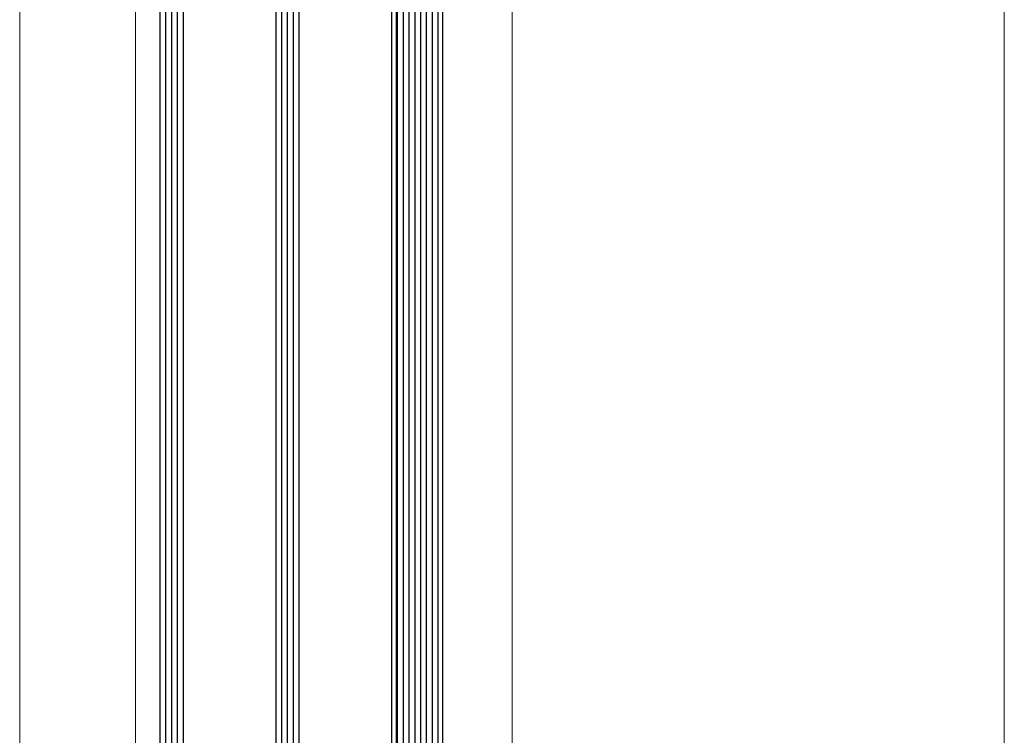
# Model space of a CAD drawing. Extents: x 4615668 to 9294084, y 5325188 to 10688993.
# Tile 133 of 256: x 4635729 to 4635746, y 5331909 to 5331921. Entities that reach past the tile are written whole.
import ezdxf

# ---------------------------------------------------------------- set-up
doc = ezdxf.new("R2010")
doc.units = 0
doc.header["$MEASUREMENT"] = 0
doc.layers.add('A_wymiary', color=152, linetype='Continuous', lineweight=5)
doc.layers.add('Wymiat 100', color=251, linetype='Continuous', lineweight=5)
doc.layers.add('CrossSectionsGlass', color=7, linetype='Continuous')
doc.layers.add('STOLARKA', color=4, linetype='Continuous')

# ---------------------------------------------------------------- blocks, each defined once
blk = doc.blocks.new('G$CA57B7548')
at = {"layer": 'A_wymiary', "ltscale": 40}
blk.add_lwpolyline([(2, 45.99), (0, 45.99), (0, 678.989), (2, 678.989), (2, 46.027)], dxfattribs=at)
for points in [[(8.5, 678.989), (6.5, 678.989), (6.5, 45.989), (8.5, 45.989)], [(8.5, 45.989), (17, 45.989), (17, 678.989), (8.5, 678.989)]]:
    blk.add_lwpolyline(points, close=True, dxfattribs=at)
at = {"layer": 'CrossSectionsGlass'}
for p, q in [((2.52, 315.389), (2.52, 190.59)), ((2.62, 315.389), (2.62, 190.59)), ((2.72, 315.389), (2.72, 190.59)), ((4.52, 315.389), (4.52, 190.59)), ((4.62, 315.389), (4.62, 190.59)), ((4.72, 315.389), (4.72, 190.59)), ((6.52, 315.389), (6.52, 190.59)), ((6.62, 315.389), (6.62, 190.59)), ((6.72, 315.389), (6.72, 190.59)), ((6.82, 315.389), (6.82, 190.59)), ((6.92, 315.389), (6.92, 190.59)), ((7.02, 315.389), (7.02, 190.59)), ((7.12, 315.389), (7.12, 190.59)), ((7.22, 315.389), (7.22, 190.59)), ((2.42, 315.339), (2.42, 190.64)), ((2.82, 315.339), (2.82, 190.64)), ((4.42, 315.339), (4.42, 190.64)), ((4.82, 315.339), (4.82, 190.64)), ((6.42, 315.339), (6.42, 190.64)), ((7.3, 315.339), (7.3, 190.64))]:
    blk.add_line(p, q, dxfattribs=at)

msp = doc.modelspace()

# ---------------------------------------------------------------- linework, layer by layer
at = {"layer": 'STOLARKA', "color": 5, "lineweight": 0}
msp.add_line((4635729.034, 5331659.289), (4635729.036, 5332294.732), dxfattribs=at)

# ---------------------------------------------------------------- block references
at = {"layer": 'Wymiat 100', "color": 5, "lineweight": 0, "ltscale": 40}
msp.add_blockref('G$CA57B7548', (4635729.034, 5331615.778), dxfattribs=at)

doc.saveas('drawing.dxf')
